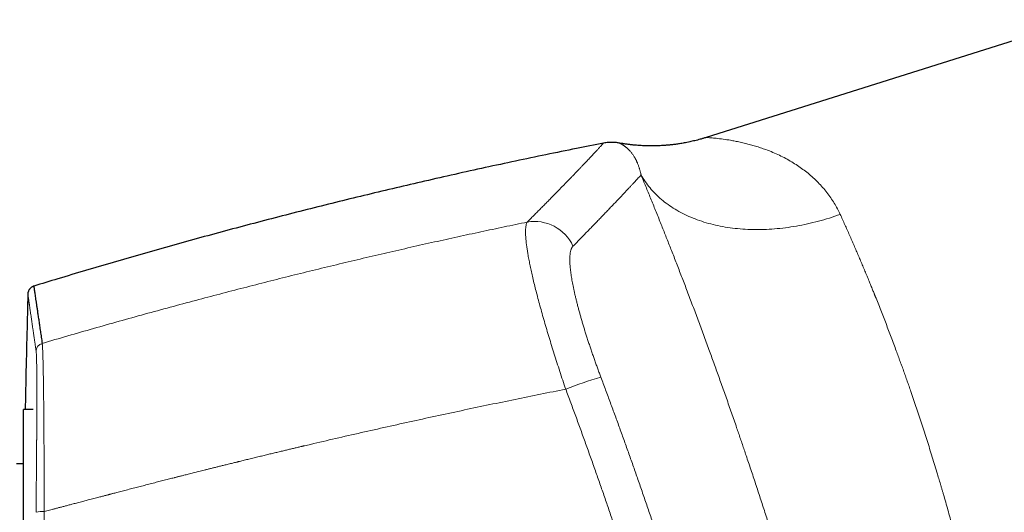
# Model space of a CAD drawing. Header units: millimetres. Extents: x 8 to 869, y 12 to 463.
# Tile 49 of 51: x 711 to 782, y 419 to 454. Entities that reach past the tile are written whole.
import ezdxf

# ---------------------------------------------------------------- set-up
doc = ezdxf.new("R2010")
doc.units = ezdxf.units.MM

msp = doc.modelspace()

# ---------------------------------------------------------------- linework, layer by layer
at = {"color": 7, "linetype": 'Continuous', "lineweight": 30}
for p, q in [((787.099, 454.449), (760.377, 446.023)), ((712.265, 426.584), (711.583, 426.584)), ((712.265, 426.584), (711.583, 426.584)), ((711.583, 404.153), (711.583, 426.584)), ((711.583, 422.684), (711.083, 422.684))]:
    msp.add_line(p, q, dxfattribs=at)
at = {"color": 252, "linetype": 'Continuous', "lineweight": 0, "flags": 128}
msp.add_lwpolyline([(755.723, 443.344), (755.793, 443.223), (755.866, 443.104), (755.942, 442.986), (756.02, 442.869), (756.102, 442.754), (756.186, 442.641), (756.274, 442.529), (756.364, 442.419), (756.456, 442.311), (756.552, 442.204), (756.65, 442.098), (756.751, 441.995), (756.854, 441.893), (756.96, 441.793), (757.069, 441.695), (757.18, 441.599), (757.294, 441.504), (757.411, 441.412), (757.529, 441.321), (757.651, 441.232), (757.775, 441.145), (757.901, 441.06), (758.029, 440.977), (758.16, 440.896), (758.293, 440.817), (758.429, 440.74), (758.566, 440.665), (758.706, 440.592), (758.848, 440.522), (758.992, 440.453), (759.139, 440.387), (759.287, 440.322), (759.437, 440.26), (759.59, 440.2), (759.744, 440.142), (759.9, 440.087), (760.058, 440.033), (760.218, 439.982), (760.38, 439.933), (760.543, 439.886), (760.708, 439.842), (760.875, 439.8), (761.044, 439.76), (761.214, 439.723), (761.385, 439.687), (761.558, 439.654), (761.733, 439.624), (761.909, 439.596), (762.086, 439.57), (762.265, 439.546), (762.445, 439.525), (762.626, 439.506), (762.808, 439.49), (762.992, 439.475), (763.176, 439.464), (763.362, 439.454), (763.549, 439.447), (763.736, 439.443), (763.925, 439.44), (764.114, 439.441), (764.304, 439.443), (764.495, 439.448), (764.687, 439.455), (764.879, 439.465), (765.072, 439.477), (765.266, 439.491), (765.46, 439.508), (765.655, 439.527), (765.85, 439.549), (766.045, 439.572), (766.241, 439.599), (766.437, 439.627), (766.634, 439.658), (766.83, 439.691), (767.027, 439.726), (767.223, 439.764), (767.42, 439.804), (767.617, 439.847), (767.814, 439.891), (768.01, 439.938), (768.207, 439.987), (768.403, 440.039), (768.599, 440.092), (768.795, 440.148), (768.99, 440.206), (769.185, 440.267), (769.38, 440.329), (769.574, 440.394), (769.768, 440.46), (769.961, 440.529)], dxfattribs=at)
at = {"color": 252, "linetype": 'Continuous', "lineweight": 0}
for centre, radius, start, end in [((748.105, 436.991), 3.03, 24.67438, 99.81236), ((713.083, 430.726), 0.599, 106.16907, 178.46073), ((760.377, 402.528), 27.406, 105.93482, 111.48803), ((712.912, 417.766), 1.52, 84.17358, 106.57842)]:
    msp.add_arc(centre, radius, start, end, dxfattribs=at)
at = {"color": 7, "linetype": 'Continuous', "lineweight": 30}
for points, knots in [([(753.039, 445.621), (752.395, 445.494), (751.024, 445.224), (748.929, 444.796), (746.755, 444.34), (744.583, 443.872), (742.414, 443.391), (740.29, 442.908), (738.208, 442.423), (736.171, 441.938), (734.136, 441.441), (732.104, 440.934), (730.075, 440.416), (728.048, 439.887), (726.023, 439.348), (724.002, 438.798), (721.983, 438.238), (719.979, 437.67), (717.99, 437.096), (716.015, 436.514), (714.124, 435.947), (712.892, 435.569), (712.316, 435.393)], [0, 0, 0, 0, 0.04689, 0.09978, 0.152667, 0.205551, 0.258434, 0.311316, 0.361175, 0.411035, 0.460895, 0.510757, 0.56062, 0.610486, 0.660354, 0.710226, 0.760102, 0.809983, 0.858978, 0.907978, 0.956984, 1, 1, 1, 1]), ([(754.15, 445.629), (754.116, 445.635), (754.03, 445.651), (753.891, 445.667), (753.729, 445.677), (753.562, 445.679), (753.39, 445.671), (753.214, 445.653), (753.096, 445.632), (753.037, 445.621)], [0, 0, 0, 0, 0.093577, 0.232502, 0.376874, 0.526286, 0.680285, 0.83837, 1, 1, 1, 1]), ([(760.377, 446.023), (760.306, 446.001), (760.167, 445.958), (759.961, 445.899), (759.762, 445.845), (759.57, 445.797), (759.385, 445.753), (759.198, 445.711), (759.009, 445.672), (758.821, 445.636), (758.643, 445.605), (758.477, 445.577), (758.322, 445.554), (758.178, 445.534), (758.046, 445.518), (757.933, 445.504), (757.837, 445.494), (757.755, 445.485), (757.673, 445.478), (757.575, 445.469), (757.459, 445.459), (757.322, 445.449), (757.172, 445.44), (757.01, 445.433), (756.837, 445.426), (756.652, 445.422), (756.457, 445.421), (756.25, 445.423), (756.04, 445.428), (755.827, 445.437), (755.613, 445.449), (755.39, 445.466), (755.158, 445.487), (754.918, 445.514), (754.669, 445.546), (754.412, 445.584), (754.238, 445.614), (754.15, 445.63)], [0, 0, 0, 0, 0.0353096, 0.0693468, 0.1020998, 0.1335581, 0.1637125, 0.1925548, 0.2248532, 0.255309, 0.2839136, 0.3106599, 0.3355421, 0.3585554, 0.3796961, 0.3989612, 0.4127808, 0.4254452, 0.438262, 0.4522472, 0.4721081, 0.4939306, 0.5177136, 0.5434556, 0.5711538, 0.6002582, 0.6312416, 0.6640981, 0.6988203, 0.7313916, 0.7654352, 0.8009421, 0.8379017, 0.876302, 0.9161291, 0.9573676, 1, 1, 1, 1]), ([(712.315, 435.397), (712.291, 435.387), (712.245, 435.368), (712.185, 435.333), (712.138, 435.3), (712.103, 435.271), (712.078, 435.247), (712.057, 435.226), (712.035, 435.201), (712.009, 435.169), (711.979, 435.124), (711.951, 435.074), (711.927, 435.02), (711.909, 434.964), (711.896, 434.904), (711.892, 434.861), (711.891, 434.839)], [0, 0, 0, 0, 0.10429, 0.19885, 0.28187, 0.335831, 0.382314, 0.421147, 0.456097, 0.514599, 0.587547, 0.674173, 0.747365, 0.826737, 0.911321, 1, 1, 1, 1]), ([(712.315, 435.395), (712.315, 435.395), (712.315, 435.399), (712.317, 435.382), (712.323, 435.342), (712.333, 435.275), (712.346, 435.183), (712.363, 435.067), (712.384, 434.925), (712.408, 434.76), (712.436, 434.571), (712.467, 434.359), (712.502, 434.123), (712.54, 433.861), (712.583, 433.573), (712.629, 433.257), (712.679, 432.917), (712.732, 432.552), (712.79, 432.161), (712.851, 431.747), (712.894, 431.45), (712.916, 431.301)], [0, 0, 0, 0, 0.011576, 0.065785, 0.119994, 0.175189, 0.230384, 0.285579, 0.340774, 0.395968, 0.450177, 0.504386, 0.558595, 0.612803, 0.668118, 0.723432, 0.778746, 0.83406, 0.889374, 0.944687, 1, 1, 1, 1]), ([(711.897, 434.841), (711.872, 433.911), (711.82, 431.942), (711.756, 429.189), (711.72, 427.367), (711.705, 426.584)], [0, 0, 0, 0, 0.33783, 0.715722, 1, 1, 1, 1])]:
    msp.add_open_spline(points, degree=3, knots=knots, dxfattribs=at)
at = {"color": 252, "linetype": 'Continuous', "lineweight": 0}
for points, knots in [([(747.589, 439.977), (747.68, 440.068), (747.862, 440.251), (748.126, 440.516), (748.382, 440.774), (748.631, 441.026), (748.873, 441.271), (749.108, 441.508), (749.335, 441.739), (749.547, 441.956), (749.746, 442.159), (749.932, 442.349), (750.113, 442.535), (750.288, 442.715), (750.458, 442.891), (750.622, 443.061), (750.79, 443.234), (750.96, 443.41), (751.13, 443.588), (751.293, 443.758), (751.449, 443.921), (751.597, 444.077), (751.735, 444.222), (751.863, 444.358), (751.983, 444.484), (752.095, 444.604), (752.202, 444.717), (752.304, 444.826), (752.401, 444.93), (752.493, 445.028), (752.577, 445.119), (752.655, 445.203), (752.725, 445.279), (752.787, 445.346), (752.841, 445.405), (752.888, 445.456), (752.928, 445.5), (752.962, 445.538), (752.99, 445.569), (753.012, 445.592), (753.027, 445.609), (753.037, 445.62), (753.038, 445.621), (753.039, 445.622)], [0, 0, 0, 0, 0.024752, 0.0494759, 0.0741705, 0.0988347, 0.1234677, 0.1480683, 0.1726358, 0.1971693, 0.2191698, 0.2411417, 0.2631997, 0.2853267, 0.307445, 0.3295543, 0.3516543, 0.3774253, 0.4031827, 0.4289261, 0.4546552, 0.4803698, 0.5060685, 0.5302936, 0.5545241, 0.5787602, 0.6030016, 0.6272483, 0.6529703, 0.6786981, 0.7044317, 0.7301711, 0.7559162, 0.7816669, 0.8059512, 0.8302403, 0.8545342, 0.8788326, 0.9031353, 0.9274423, 0.9517531, 0.9760674, 1, 1, 1, 1]), ([(755.724, 443.345), (755.718, 443.373), (755.707, 443.431), (755.688, 443.515), (755.667, 443.598), (755.646, 443.681), (755.622, 443.763), (755.596, 443.849), (755.566, 443.938), (755.533, 444.03), (755.498, 444.12), (755.465, 444.201), (755.433, 444.273), (755.403, 444.337), (755.369, 444.407), (755.343, 444.458), (755.324, 444.492), (755.318, 444.505), (755.311, 444.517), (755.305, 444.529), (755.281, 444.571), (755.24, 444.641), (755.182, 444.734), (755.124, 444.818), (755.067, 444.896), (755.009, 444.97), (754.951, 445.039), (754.897, 445.099), (754.847, 445.152), (754.8, 445.198), (754.754, 445.242), (754.708, 445.282), (754.663, 445.321), (754.618, 445.357), (754.574, 445.39), (754.531, 445.42), (754.491, 445.448), (754.453, 445.473), (754.42, 445.494), (754.391, 445.511), (754.373, 445.521), (754.362, 445.527), (754.357, 445.53), (754.352, 445.533), (754.346, 445.536), (754.341, 445.539), (754.336, 445.542), (754.32, 445.55), (754.296, 445.563), (754.266, 445.578), (754.239, 445.591), (754.216, 445.602), (754.196, 445.611), (754.179, 445.618), (754.167, 445.623), (754.157, 445.627), (754.152, 445.629), (754.15, 445.63), (754.15, 445.63), (754.15, 445.63)], [0, 0, 0, 0, 0.0141356, 0.0285876, 0.0433561, 0.058441, 0.0738424, 0.0895602, 0.1084909, 0.127861, 0.1476705, 0.1679192, 0.1833248, 0.1989751, 0.2148703, 0.2362268, 0.2396216, 0.2430269, 0.2464428, 0.2498692, 0.2527385, 0.2818388, 0.3112954, 0.3383831, 0.3657651, 0.3934414, 0.421412, 0.449677, 0.4720919, 0.4946886, 0.5177618, 0.540698, 0.5633544, 0.5870782, 0.6104879, 0.6335837, 0.6563661, 0.6788355, 0.7009925, 0.7171703, 0.7331779, 0.736748, 0.7403096, 0.7438626, 0.7474071, 0.7510961, 0.7551729, 0.7592414, 0.7844836, 0.8094057, 0.8343658, 0.8589983, 0.8833045, 0.9072853, 0.9309418, 0.9542751, 0.9772865, 0.9999771, 1, 1, 1, 1]), ([(769.961, 440.529), (769.824, 440.801), (769.544, 441.362), (769.008, 442.119), (768.379, 442.835), (767.791, 443.365), (767.29, 443.753), (766.901, 444.025), (766.49, 444.285), (766.059, 444.53), (765.606, 444.759), (765.134, 444.97), (764.685, 445.144), (764.271, 445.287), (763.903, 445.405), (763.54, 445.511), (763.171, 445.608), (762.803, 445.694), (762.45, 445.766), (762.043, 445.841), (761.567, 445.912), (761.085, 445.971), (760.736, 446.003), (760.518, 446.018), (760.41, 446.023), (760.365, 446.024), (760.377, 446.023), (760.377, 446.023)], [0, 0, 0, 0, 0.056036, 0.115331, 0.17821, 0.24495, 0.277222, 0.310765, 0.345594, 0.381723, 0.419165, 0.457929, 0.498028, 0.528829, 0.559594, 0.590325, 0.621021, 0.655108, 0.687573, 0.717526, 0.770857, 0.831281, 0.887237, 0.926873, 0.964334, 0.999842, 1, 1, 1, 1]), ([(750.859, 438.256), (750.955, 438.354), (751.147, 438.55), (751.426, 438.834), (751.697, 439.111), (751.959, 439.38), (752.214, 439.642), (752.461, 439.897), (752.7, 440.144), (752.935, 440.388), (753.165, 440.627), (753.39, 440.862), (753.606, 441.088), (753.814, 441.306), (754.014, 441.516), (754.205, 441.718), (754.387, 441.911), (754.561, 442.095), (754.727, 442.272), (754.884, 442.44), (755.033, 442.599), (755.171, 442.747), (755.299, 442.884), (755.416, 443.011), (755.526, 443.13), (755.63, 443.242), (755.692, 443.31), (755.724, 443.345)], [0, 0, 0, 0, 0.039174, 0.078351, 0.117532, 0.156715, 0.195902, 0.235092, 0.274285, 0.31348, 0.354544, 0.395611, 0.43668, 0.47775, 0.518823, 0.559896, 0.600972, 0.642048, 0.683124, 0.724202, 0.765279, 0.806357, 0.845087, 0.883816, 0.922545, 0.961273, 1, 1, 1, 1]), ([(768.815, 405.076), (768.769, 405.239), (768.679, 405.567), (768.541, 406.063), (768.401, 406.561), (768.26, 407.061), (768.117, 407.564), (767.976, 408.061), (767.836, 408.55), (767.697, 409.031), (767.557, 409.515), (767.415, 410.001), (767.266, 410.509), (767.11, 411.037), (766.947, 411.588), (766.782, 412.142), (766.615, 412.698), (766.446, 413.257), (766.275, 413.819), (766.102, 414.383), (765.931, 414.94), (765.761, 415.488), (765.593, 416.027), (765.424, 416.567), (765.254, 417.107), (765.083, 417.648), (764.913, 418.18), (764.746, 418.701), (764.581, 419.213), (764.415, 419.725), (764.248, 420.237), (764.081, 420.747), (763.913, 421.256), (763.745, 421.765), (763.576, 422.273), (763.406, 422.781), (763.247, 423.252), (763.1, 423.686), (762.965, 424.084), (762.83, 424.482), (762.694, 424.879), (762.542, 425.32), (762.375, 425.805), (762.191, 426.334), (762.008, 426.86), (761.823, 427.386), (761.638, 427.91), (761.457, 428.422), (761.278, 428.924), (761.102, 429.414), (760.926, 429.902), (760.751, 430.387), (760.569, 430.886), (760.382, 431.399), (760.188, 431.928), (759.994, 432.453), (759.8, 432.975), (759.606, 433.493), (759.412, 434.009), (759.219, 434.521), (759.03, 435.02), (758.844, 435.506), (758.663, 435.979), (758.482, 436.448), (758.303, 436.912), (758.124, 437.372), (757.949, 437.818), (757.779, 438.252), (757.613, 438.673), (757.448, 439.091), (757.283, 439.504), (757.113, 439.93), (756.938, 440.366), (756.759, 440.811), (756.582, 441.249), (756.406, 441.681), (756.232, 442.107), (756.06, 442.526), (755.89, 442.939), (755.778, 443.209), (755.723, 443.344)], [0, 0, 0, 0, 0.013139, 0.026249, 0.039333, 0.052394, 0.065436, 0.078462, 0.090731, 0.102992, 0.115247, 0.127498, 0.139749, 0.153425, 0.167108, 0.180801, 0.194509, 0.208234, 0.221982, 0.235756, 0.249559, 0.262629, 0.275689, 0.288742, 0.301792, 0.314842, 0.327895, 0.340209, 0.352531, 0.364865, 0.377196, 0.389471, 0.401742, 0.414012, 0.426283, 0.438559, 0.450843, 0.460501, 0.470167, 0.479843, 0.489529, 0.499227, 0.5122, 0.525181, 0.538175, 0.551185, 0.564213, 0.577265, 0.589596, 0.601952, 0.614339, 0.626722, 0.638988, 0.652682, 0.666383, 0.680095, 0.693822, 0.707569, 0.72134, 0.735137, 0.748967, 0.762056, 0.775137, 0.788214, 0.80129, 0.814369, 0.827454, 0.8398, 0.852158, 0.86453, 0.876929, 0.88936, 0.903216, 0.917056, 0.930885, 0.944706, 0.958524, 0.972343, 0.986167, 1, 1, 1, 1]), ([(712.916, 431.301), (713.528, 431.48), (714.749, 431.839), (716.582, 432.365), (718.413, 432.883), (720.241, 433.392), (722.067, 433.891), (723.856, 434.371), (725.608, 434.834), (727.323, 435.279), (729.036, 435.717), (730.746, 436.146), (732.454, 436.567), (734.159, 436.98), (735.862, 437.386), (737.562, 437.783), (739.26, 438.172), (740.945, 438.552), (742.617, 438.921), (744.277, 439.281), (745.933, 439.634), (747.038, 439.863), (747.589, 439.977)], [0, 0, 0, 0, 0.053408, 0.106688, 0.159841, 0.212867, 0.265767, 0.31854, 0.368183, 0.417713, 0.467132, 0.51644, 0.565636, 0.614722, 0.663697, 0.712562, 0.761316, 0.80996, 0.857628, 0.905191, 0.952648, 1, 1, 1, 1]), ([(750.338, 428.03), (750.266, 428.242), (750.123, 428.667), (749.915, 429.3), (749.712, 429.926), (749.517, 430.54), (749.33, 431.141), (749.151, 431.727), (748.978, 432.305), (748.811, 432.876), (748.65, 433.441), (748.498, 433.99), (748.354, 434.522), (748.221, 435.034), (748.098, 435.526), (747.987, 435.989), (747.887, 436.428), (747.798, 436.843), (747.718, 437.242), (747.661, 437.551), (747.621, 437.78), (747.595, 437.939), (747.572, 438.093), (747.55, 438.243), (747.531, 438.387), (747.514, 438.526), (747.495, 438.708), (747.476, 438.925), (747.465, 439.165), (747.464, 439.383), (747.475, 439.577), (747.499, 439.742), (747.536, 439.88), (747.571, 439.945), (747.589, 439.977)], [0, 0, 0, 0, 0.036613, 0.073044, 0.109226, 0.145094, 0.180582, 0.21563, 0.250178, 0.286027, 0.321876, 0.357681, 0.3934, 0.428989, 0.464405, 0.499609, 0.53341, 0.56766, 0.602322, 0.637355, 0.653195, 0.669097, 0.685057, 0.701071, 0.717135, 0.733244, 0.749394, 0.782853, 0.817212, 0.852405, 0.888359, 0.924998, 0.96224, 1, 1, 1, 1]), ([(769.961, 440.529), (770.016, 440.406), (770.127, 440.163), (770.294, 439.79), (770.46, 439.417), (770.626, 439.043), (770.789, 438.671), (770.949, 438.301), (771.108, 437.934), (771.264, 437.568), (771.42, 437.203), (771.573, 436.839), (771.724, 436.477), (771.874, 436.118), (772.015, 435.775), (772.149, 435.448), (772.27, 435.151), (772.353, 434.945), (772.399, 434.832), (772.413, 434.796), (772.427, 434.761), (772.441, 434.726), (772.455, 434.691), (772.529, 434.507), (772.662, 434.174), (772.854, 433.688), (773.045, 433.201), (773.233, 432.715), (773.42, 432.229), (773.604, 431.743), (773.786, 431.258), (773.953, 430.809), (774.105, 430.395), (774.243, 430.017), (774.38, 429.641), (774.514, 429.265), (774.647, 428.891), (774.779, 428.519), (774.908, 428.149), (775.058, 427.717), (775.227, 427.221), (775.417, 426.659), (775.606, 426.091), (775.795, 425.519), (775.982, 424.941), (776.168, 424.36), (776.354, 423.769), (776.541, 423.169), (776.727, 422.56), (776.891, 422.018), (777.033, 421.544), (777.123, 421.238), (777.184, 421.032), (777.215, 420.925), (777.246, 420.818), (777.278, 420.712), (777.309, 420.605), (777.383, 420.35), (777.499, 419.945), (777.657, 419.389), (777.814, 418.831), (777.969, 418.269), (778.123, 417.705), (778.275, 417.139), (778.421, 416.587), (778.561, 416.05), (778.695, 415.528), (778.828, 415.005), (778.958, 414.482), (779.087, 413.96), (779.17, 413.614), (779.212, 413.441)], [0, 0, 0, 0, 0.017742, 0.035216, 0.052421, 0.069359, 0.086029, 0.10214, 0.117993, 0.133588, 0.148925, 0.164004, 0.178825, 0.193387, 0.207692, 0.220068, 0.232243, 0.242793, 0.244163, 0.24553, 0.246895, 0.248257, 0.249616, 0.250973, 0.269627, 0.288105, 0.306406, 0.324531, 0.34248, 0.360253, 0.37785, 0.395273, 0.408838, 0.422296, 0.435646, 0.448888, 0.462023, 0.47505, 0.487969, 0.500781, 0.520054, 0.53944, 0.558937, 0.578546, 0.598268, 0.618103, 0.638052, 0.65865, 0.679369, 0.700208, 0.714029, 0.727902, 0.731544, 0.73519, 0.73884, 0.742493, 0.74615, 0.74981, 0.768734, 0.787847, 0.807149, 0.82664, 0.846322, 0.866193, 0.886254, 0.90481, 0.923527, 0.942405, 0.961442, 0.980641, 1, 1, 1, 1]), ([(750.859, 438.256), (750.844, 438.24), (750.815, 438.207), (750.776, 438.145), (750.742, 438.073), (750.712, 437.991), (750.687, 437.898), (750.667, 437.798), (750.652, 437.691), (750.641, 437.578), (750.634, 437.457), (750.631, 437.327), (750.633, 437.186), (750.639, 437.033), (750.649, 436.869), (750.664, 436.697), (750.683, 436.516), (750.708, 436.326), (750.736, 436.131), (750.768, 435.932), (750.803, 435.73), (750.842, 435.522), (750.885, 435.307), (750.933, 435.081), (750.986, 434.844), (751.044, 434.596), (751.106, 434.341), (751.173, 434.079), (751.243, 433.811), (751.316, 433.543), (751.391, 433.276), (751.467, 433.011), (751.546, 432.741), (751.628, 432.468), (751.715, 432.185), (751.807, 431.893), (751.903, 431.592), (752.002, 431.289), (752.104, 430.983), (752.208, 430.675), (752.314, 430.369), (752.419, 430.068), (752.525, 429.772), (752.632, 429.475), (752.742, 429.178), (752.816, 428.98), (752.853, 428.881)], [0, 0, 0, 0, 0.0234109, 0.0468073, 0.0702153, 0.0936604, 0.1171687, 0.1406224, 0.1626386, 0.1846271, 0.2066093, 0.2286067, 0.2506408, 0.27405, 0.2973767, 0.3206471, 0.343888, 0.3671261, 0.3905435, 0.4126241, 0.4346236, 0.4565659, 0.4784754, 0.5003765, 0.5236243, 0.5468662, 0.570131, 0.5934476, 0.6168446, 0.6401614, 0.6620464, 0.6839268, 0.7058252, 0.7277643, 0.7497664, 0.7730977, 0.7963815, 0.8196438, 0.8429111, 0.8662093, 0.889666, 0.9117884, 0.9338606, 0.9559051, 0.9779441, 1, 1, 1, 1]), ([(711.891, 434.841), (711.891, 434.841), (711.891, 434.841), (711.891, 434.841), (711.891, 434.84), (711.891, 434.839), (711.891, 434.838), (711.892, 434.836), (711.892, 434.834), (711.892, 434.831), (711.893, 434.828), (711.893, 434.824), (711.894, 434.819), (711.895, 434.812), (711.896, 434.805), (711.897, 434.795), (711.899, 434.785), (711.901, 434.773), (711.903, 434.759), (711.905, 434.743), (711.907, 434.726), (711.91, 434.706), (711.913, 434.685), (711.917, 434.661), (711.92, 434.635), (711.925, 434.607), (711.929, 434.576), (711.934, 434.543), (711.939, 434.508), (711.944, 434.47), (711.95, 434.429), (711.957, 434.384), (711.964, 434.336), (711.971, 434.285), (711.979, 434.23), (711.988, 434.171), (711.997, 434.106), (712.008, 434.033), (712.019, 433.957), (712.027, 433.901), (712.031, 433.868), (712.033, 433.858), (712.034, 433.848), (712.036, 433.837), (712.037, 433.827), (712.043, 433.785), (712.054, 433.712), (712.07, 433.604), (712.086, 433.493), (712.102, 433.38), (712.119, 433.266), (712.135, 433.151), (712.152, 433.036), (712.169, 432.921), (712.186, 432.804), (712.203, 432.686), (712.22, 432.567), (712.237, 432.448), (712.254, 432.33), (712.271, 432.213), (712.288, 432.097), (712.305, 431.982), (712.321, 431.869), (712.337, 431.758), (712.353, 431.648), (712.369, 431.541), (712.384, 431.436), (712.399, 431.334), (712.413, 431.237), (712.426, 431.145), (712.438, 431.059), (712.451, 430.976), (712.462, 430.895), (712.473, 430.818), (712.481, 430.767), (712.484, 430.742)], [0, 0, 0, 0, 0.004049, 0.009232, 0.014864, 0.020942, 0.027468, 0.034442, 0.041427, 0.04881, 0.05659, 0.064769, 0.073345, 0.083386, 0.093923, 0.104956, 0.116484, 0.128507, 0.141026, 0.15404, 0.16755, 0.180848, 0.194593, 0.208785, 0.223425, 0.238513, 0.254048, 0.269105, 0.28456, 0.300413, 0.316663, 0.333312, 0.350358, 0.367801, 0.385643, 0.403882, 0.42252, 0.44348, 0.464922, 0.484188, 0.486739, 0.489296, 0.491859, 0.494429, 0.497005, 0.499588, 0.524781, 0.54942, 0.573505, 0.597034, 0.620009, 0.642034, 0.663524, 0.68448, 0.7049, 0.725185, 0.744914, 0.764085, 0.7827, 0.800757, 0.818258, 0.835201, 0.851588, 0.867417, 0.88269, 0.897405, 0.911564, 0.925166, 0.93821, 0.949679, 0.960679, 0.971211, 0.981275, 0.990872, 1, 1, 1, 1]), ([(712.484, 430.742), (712.486, 430.73), (712.489, 430.705), (712.494, 430.654), (712.498, 430.594), (712.502, 430.524), (712.506, 430.444), (712.51, 430.354), (712.513, 430.252), (712.517, 430.135), (712.52, 430.004), (712.523, 429.861), (712.525, 429.707), (712.528, 429.548), (712.529, 429.384), (712.531, 429.217), (712.533, 429.041), (712.534, 428.857), (712.535, 428.665), (712.536, 428.464), (712.536, 428.308), (712.536, 428.202), (712.536, 428.158), (712.536, 428.122), (712.536, 428.095), (712.536, 428.067), (712.536, 428.038), (712.537, 427.989), (712.537, 427.918), (712.537, 427.825), (712.537, 427.727), (712.537, 427.626), (712.537, 427.518), (712.536, 427.398), (712.536, 427.267), (712.536, 427.123), (712.536, 426.969), (712.535, 426.805), (712.535, 426.63), (712.534, 426.449), (712.533, 426.262), (712.533, 426.068), (712.532, 425.863), (712.531, 425.649), (712.53, 425.429), (712.528, 425.204), (712.527, 424.974), (712.526, 424.763), (712.524, 424.573), (712.524, 424.449), (712.523, 424.367), (712.523, 424.329), (712.523, 424.29), (712.522, 424.251), (712.522, 424.212), (712.522, 424.177), (712.521, 424.073), (712.52, 423.899), (712.518, 423.648), (712.516, 423.357), (712.513, 423.025), (712.51, 422.65), (712.507, 422.27), (712.504, 421.886), (712.5, 421.498), (712.497, 421.114), (712.493, 420.735), (712.49, 420.36), (712.486, 419.983), (712.483, 419.604), (712.48, 419.35), (712.479, 419.223)], [0, 0, 0, 0, 0.020155, 0.040269, 0.060348, 0.080397, 0.100421, 0.120424, 0.14041, 0.162379, 0.184336, 0.206285, 0.22823, 0.250175, 0.270126, 0.29008, 0.310041, 0.330009, 0.349987, 0.369976, 0.389977, 0.394908, 0.39984, 0.402312, 0.404794, 0.40736, 0.410011, 0.412747, 0.420708, 0.429312, 0.437536, 0.446274, 0.455526, 0.465293, 0.476419, 0.488149, 0.500483, 0.513411, 0.526921, 0.541012, 0.55483, 0.569163, 0.584013, 0.59938, 0.615263, 0.630555, 0.646298, 0.662493, 0.673431, 0.684566, 0.687093, 0.68963, 0.692177, 0.694734, 0.697301, 0.699877, 0.701631, 0.717725, 0.733818, 0.749912, 0.77319, 0.796474, 0.819766, 0.843069, 0.866385, 0.889717, 0.911732, 0.933766, 0.95582, 0.977897, 1, 1, 1, 1]), ([(712.916, 431.301), (712.919, 431.28), (712.925, 431.237), (712.933, 431.14), (712.942, 431.02), (712.95, 430.874), (712.957, 430.704), (712.964, 430.51), (712.971, 430.292), (712.978, 430.052), (712.985, 429.789), (712.991, 429.505), (712.996, 429.199), (713.002, 428.873), (713.007, 428.526), (713.012, 428.16), (713.017, 427.775), (713.022, 427.371), (713.026, 426.951), (713.03, 426.515), (713.034, 426.066), (713.037, 425.602), (713.041, 425.127), (713.044, 424.639), (713.047, 424.14), (713.05, 423.607), (713.053, 423.038), (713.055, 422.433), (713.058, 421.818), (713.061, 421.194), (713.063, 420.562), (713.065, 419.923), (713.066, 419.493), (713.067, 419.278)], [0, 0, 0, 0, 0.0315372, 0.0629809, 0.0943504, 0.1256624, 0.1569316, 0.1881706, 0.2193906, 0.2506012, 0.2818109, 0.3130274, 0.3442575, 0.3755079, 0.4067849, 0.4380954, 0.4694462, 0.5008451, 0.5322267, 0.5635311, 0.5947736, 0.625968, 0.6571264, 0.6882598, 0.7193777, 0.750489, 0.7860459, 0.8216154, 0.8572074, 0.8928318, 0.9284984, 0.9642175, 1, 1, 1, 1]), ([(752.853, 428.881), (752.967, 428.578), (753.194, 427.97), (753.533, 427.058), (753.868, 426.145), (754.201, 425.23), (754.531, 424.315), (754.858, 423.399), (755.182, 422.483), (755.508, 421.551), (755.836, 420.603), (756.167, 419.641), (756.494, 418.678), (756.817, 417.714), (757.138, 416.75), (757.349, 416.106), (757.455, 415.785)], [0, 0, 0, 0, 0.070048, 0.140073, 0.210077, 0.280066, 0.350043, 0.420012, 0.489978, 0.559944, 0.633247, 0.70656, 0.779887, 0.853233, 0.926602, 1, 1, 1, 1]), ([(713.067, 419.278), (713.125, 419.294), (713.246, 419.325), (713.433, 419.375), (713.632, 419.427), (713.842, 419.483), (714.063, 419.541), (714.293, 419.602), (714.534, 419.666), (714.786, 419.732), (715.01, 419.791), (715.203, 419.842), (715.368, 419.885), (715.54, 419.931), (715.716, 419.977), (715.887, 420.022), (716.052, 420.065), (716.229, 420.111), (716.416, 420.16), (716.611, 420.211), (716.794, 420.259), (716.957, 420.302), (717.101, 420.34), (717.228, 420.373), (717.346, 420.404), (717.456, 420.432), (717.557, 420.459), (717.636, 420.479), (717.703, 420.497), (717.763, 420.512), (717.831, 420.53), (717.9, 420.548), (718.039, 420.584), (718.283, 420.648), (718.634, 420.739), (719.029, 420.841), (719.427, 420.944), (719.829, 421.048), (720.234, 421.153), (720.649, 421.259), (721.056, 421.364), (721.454, 421.466), (721.826, 421.561), (722.123, 421.637), (722.294, 421.68), (722.353, 421.695), (722.365, 421.698), (722.396, 421.706), (722.45, 421.72), (722.527, 421.739), (722.614, 421.761), (722.71, 421.786), (722.816, 421.813), (722.932, 421.842), (723.062, 421.875), (723.207, 421.912), (723.367, 421.952), (723.539, 421.996), (723.723, 422.042), (723.911, 422.09), (724.104, 422.138), (724.301, 422.188), (724.507, 422.239), (724.723, 422.293), (724.946, 422.349), (725.178, 422.407), (725.418, 422.467), (725.667, 422.529), (725.936, 422.595), (726.226, 422.667), (726.524, 422.741), (726.742, 422.795), (726.874, 422.827), (726.932, 422.841), (726.984, 422.854), (727.129, 422.89), (727.363, 422.947), (727.708, 423.032), (728.061, 423.118), (728.422, 423.205), (728.773, 423.291), (729.115, 423.373), (729.446, 423.453), (729.768, 423.53), (730.078, 423.604), (730.377, 423.676), (730.664, 423.744), (730.941, 423.81), (731.208, 423.873), (731.393, 423.917), (731.5, 423.942), (731.532, 423.949), (731.565, 423.957), (731.597, 423.965), (731.631, 423.972), (731.8, 424.012), (732.552, 424.189), (733.905, 424.503), (735.726, 424.92), (737.567, 425.335), (739.409, 425.743), (741.252, 426.145), (743.083, 426.538), (744.905, 426.922), (746.715, 427.298), (748.526, 427.668), (749.734, 427.909), (750.338, 428.03)], [0, 0, 0, 0, 0.004728, 0.009773, 0.015132, 0.020807, 0.026798, 0.032988, 0.039483, 0.046282, 0.053386, 0.057581, 0.061876, 0.066735, 0.071519, 0.076132, 0.080572, 0.084839, 0.090425, 0.095685, 0.10062, 0.105228, 0.108882, 0.112302, 0.115487, 0.118438, 0.121154, 0.123636, 0.124851, 0.126609, 0.128467, 0.130335, 0.132213, 0.139686, 0.150035, 0.160662, 0.171565, 0.182232, 0.193151, 0.204322, 0.215745, 0.226007, 0.236464, 0.245827, 0.249995, 0.250296, 0.250533, 0.250969, 0.252795, 0.254878, 0.257219, 0.259817, 0.262673, 0.265786, 0.269156, 0.273161, 0.277478, 0.282105, 0.287045, 0.292296, 0.297328, 0.302617, 0.308162, 0.313963, 0.320021, 0.326219, 0.332665, 0.339359, 0.346299, 0.354365, 0.362742, 0.37037, 0.371897, 0.373432, 0.374977, 0.376104, 0.385104, 0.393907, 0.403868, 0.413565, 0.422998, 0.432167, 0.441072, 0.449712, 0.458089, 0.466041, 0.47374, 0.481185, 0.488377, 0.495217, 0.496094, 0.496967, 0.497836, 0.498701, 0.499562, 0.500538, 0.512306, 0.560058, 0.609377, 0.658683, 0.707978, 0.757261, 0.806533, 0.854915, 0.903286, 0.951648, 1, 1, 1, 1]), ([(754.992, 414.726), (754.89, 415.037), (754.686, 415.661), (754.377, 416.596), (754.064, 417.53), (753.749, 418.464), (753.431, 419.398), (753.11, 420.331), (752.786, 421.263), (752.454, 422.209), (752.113, 423.169), (751.765, 424.143), (751.413, 425.116), (751.058, 426.089), (750.7, 427.06), (750.459, 427.706), (750.338, 428.03)], [0, 0, 0, 0, 0.070068, 0.140108, 0.210126, 0.280124, 0.350108, 0.42008, 0.490047, 0.560011, 0.633308, 0.706613, 0.77993, 0.853263, 0.926618, 1, 1, 1, 1]), ([(713.067, 419.278), (713.064, 418.907), (713.059, 418.166), (713.052, 417.054), (713.047, 415.941), (713.042, 414.828), (713.039, 413.716), (713.036, 412.624), (713.034, 411.554), (713.034, 410.505), (713.034, 409.456), (713.035, 408.407), (713.036, 407.358), (713.039, 406.309), (713.043, 405.26), (713.047, 404.212), (713.052, 403.163), (713.058, 402.12), (713.065, 401.084), (713.072, 400.054), (713.081, 399.025), (713.087, 398.339), (713.09, 397.996)], [0, 0, 0, 0, 0.052428, 0.104802, 0.157129, 0.209414, 0.261665, 0.313887, 0.363104, 0.412307, 0.4615, 0.510689, 0.55988, 0.609077, 0.658285, 0.707512, 0.75676, 0.806037, 0.854467, 0.902934, 0.951443, 1, 1, 1, 1])]:
    msp.add_open_spline(points, degree=3, knots=knots, dxfattribs=at)

doc.saveas('drawing.dxf')
